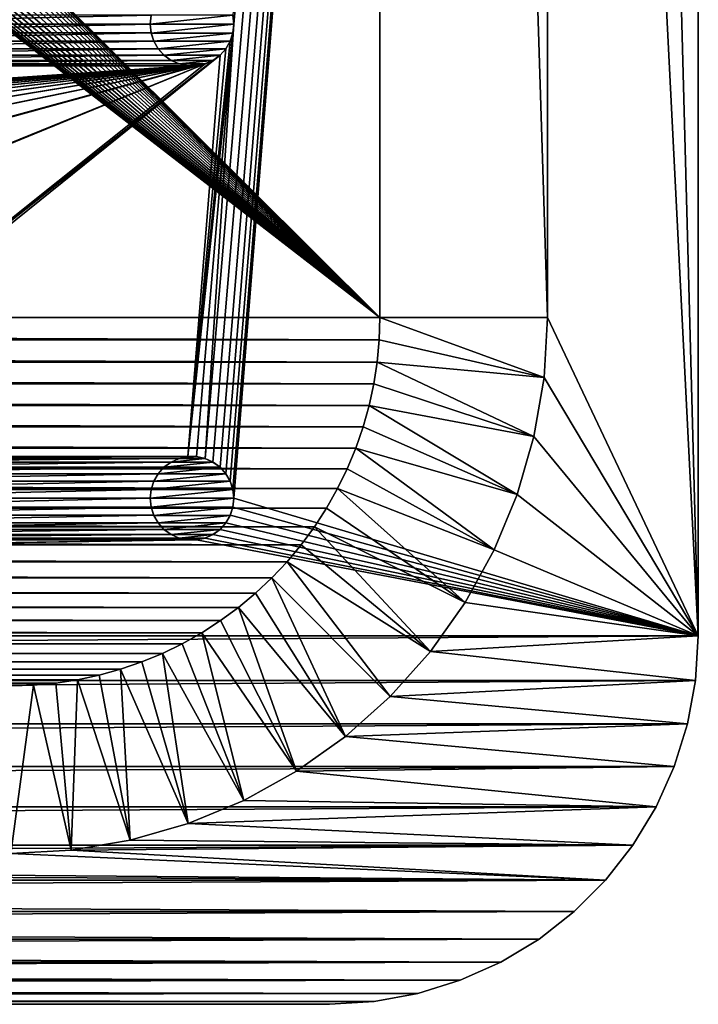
# Model space of a CAD drawing. Header units: metres. Extents: x -200 to 200, y -200 to 200.
# Tile 44 of 88: x 160 to 200, y -200 to -141. Entities that reach past the tile are written whole.
import ezdxf

# ---------------------------------------------------------------- set-up
doc = ezdxf.new("R2010")
doc.units = ezdxf.units.M
doc.layers.add('solid_P34200', color=7, linetype='CONTINUOUS')

msp = doc.modelspace()

# ---------------------------------------------------------------- linework, layer by layer
at = {"layer": 'solid_P34200'}
for points in [[(170.574692, -167.423645, 5), (171.047821, -167.634933, 5), (200, 178, 5)], [(172.300003, -141.5, 5), (170.574692, -167.423645, 5), (200, 178, 5)], [(171.047821, -167.634933, 5), (171.474228, -167.943787, 5), (200, 178, 5)], [(171.474228, -167.943787, 5), (171.820801, -168.330292, 5), (200, 178, 5)], [(171.820801, -168.330292, 5), (172.084335, -168.784439, 5), (200, 178, 5)], [(172.084335, -168.784439, 5), (172.242264, -169.271637, 5), (200, 178, 5)], [(172.242264, -169.271637, 5), (172.300003, -169.800003, 5), (200, 178, 5)], [(172.242264, -140.971634, 5), (172.300003, -141.5, 5), (200, 178, 5)], [(172.300003, -169.800003, 5), (200, -178, 5), (200, 178, 5)], [(191, 159, 3.5), (200, 178, 3.5), (200, -178, 3.5)], [(200, 178, 3.5), (200, 178, 5), (200, -178, 5)], [(200, 178, 3.5), (200, -178, 5), (200, -178, 3.5)], [(181, 159), (181, -159), (10.240819, 10.959723)], [(191, -159, 3.5), (181, -159), (181, 159)], [(191, 0, 3.5), (191, -159, 3.5), (181, 159)], [(191, 159, 3.5), (200, -178, 3.5), (191, 0, 3.5)], [(181, -159), (11.633039, 9.467192), (10.240819, 10.959723)], [(181, -159), (12.817678, 7.79116), (11.633039, 9.467192)], [(181, -159), (13.756138, 5.976712), (12.817678, 7.79116)], [(181, -159), (14.444175, 4.045302), (13.756138, 5.976712)], [(181, -159), (14.856524, 2.058549), (14.444175, 4.045302)], [(181, -159), (15, 0), (14.856524, 2.058549)], [(181, -159), (14.856524, -2.058549), (15, 0)], [(191, 0, 3.5), (200, -178, 3.5), (191, -159, 3.5)], [(181, -159), (14.444175, -4.045302), (14.856524, -2.058549)], [(181, -159), (13.756138, -5.976712), (14.444175, -4.045302)], [(181, -159), (12.817678, -7.79116), (13.756138, -5.976712)], [(181, -159), (11.633039, -9.467192), (12.817678, -7.79116)], [(181, -159), (10.240819, -10.959723), (11.633039, -9.467192)], [(181, -159), (8.64688, -12.25524), (10.240819, -10.959723)], [(181, -159), (-181, -159), (-8.64688, -12.25524)], [(181, -159), (-8.64688, -12.25524), (-6.904468, -13.315859)], [(181, -159), (6.904468, -13.315859), (8.64688, -12.25524)], [(181, -159), (-6.904468, -13.315859), (-5.01928, -14.134056)], [(181, -159), (5.01928, -14.134056), (6.904468, -13.315859)], [(181, -159), (-5.01928, -14.134056), (-3.055924, -14.684637)], [(181, -159), (-3.055924, -14.684637), (-1.019424, -14.964341)], [(181, -159), (1.019424, -14.964341), (3.055924, -14.684637)], [(181, -159), (3.055924, -14.684637), (5.01928, -14.134056)], [(181, -159), (-1.019424, -14.964341), (1.019424, -14.964341)], [(143.942261, -140.971634, 5), (144, -141.5, 5), (167.357742, -140.971634, 5)], [(144, -141.5, 5), (167.300003, -141.5, 5), (167.357742, -140.971634, 5)], [(167.360016, -140.967072, 7.5), (167.357742, -140.971634, 5), (167.300003, -141.5, 5)], [(167.360016, -140.967072, 7.5), (167.300003, -141.5, 5), (167.300003, -141.5, 7.5)], [(172.239975, -140.967072, 7.5), (167.300003, -141.5, 7.5), (172.300003, -141.5, 7.5)], [(167.360016, -140.967072, 7.5), (167.300003, -141.5, 7.5), (172.239975, -140.967072, 7.5)], [(172.239975, -140.967072, 7.5), (172.300003, -141.5, 7.5), (172.242264, -140.971634, 5)], [(172.300003, -141.5, 7.5), (172.300003, -141.5, 5), (172.242264, -140.971634, 5)], [(143.942261, -142.028366, 5), (167.357742, -142.028366, 5), (167.300003, -141.5, 5)], [(144, -141.5, 5), (143.942261, -142.028366, 5), (167.300003, -141.5, 5)], [(167.300003, -141.5, 7.5), (167.300003, -141.5, 5), (167.357742, -142.028366, 5)], [(167.360016, -142.032928, 7.5), (167.300003, -141.5, 7.5), (167.357742, -142.028366, 5)], [(172.300003, -141.5, 7.5), (167.300003, -141.5, 7.5), (167.360016, -142.032928, 7.5)], [(172.300003, -141.5, 7.5), (167.360016, -142.032928, 7.5), (172.239975, -142.032928, 7.5)], [(172.300003, -141.5, 5), (169.541077, -167.314285, 5), (170.058914, -167.314285, 5)], [(172.300003, -141.5, 5), (172.242264, -142.028366, 5), (169.541077, -167.314285, 5)], [(172.300003, -141.5, 5), (170.058914, -167.314285, 5), (170.574692, -167.423645, 5)], [(172.239975, -142.032928, 7.5), (172.242264, -142.028366, 5), (172.300003, -141.5, 5)], [(172.300003, -141.5, 7.5), (172.239975, -142.032928, 7.5), (172.300003, -141.5, 5)], [(143.784332, -142.515564, 5), (167.515656, -142.515564, 5), (167.357742, -142.028366, 5)], [(143.942261, -142.028366, 5), (143.784332, -142.515564, 5), (167.357742, -142.028366, 5)], [(167.360016, -142.032928, 7.5), (167.357742, -142.028366, 5), (167.515656, -142.515564, 5)], [(167.517197, -142.519073, 7.5), (167.360016, -142.032928, 7.5), (167.515656, -142.515564, 5)], [(172.239975, -142.032928, 7.5), (167.360016, -142.032928, 7.5), (167.517197, -142.519073, 7.5)], [(172.239975, -142.032928, 7.5), (167.517197, -142.519073, 7.5), (172.082809, -142.519073, 7.5)], [(172.242264, -142.028366, 5), (172.084335, -142.515564, 5), (169.541077, -167.314285, 5)], [(172.082809, -142.519073, 7.5), (172.084335, -142.515564, 5), (172.242264, -142.028366, 5)], [(172.239975, -142.032928, 7.5), (172.082809, -142.519073, 7.5), (172.242264, -142.028366, 5)], [(143.520798, -142.969711, 5), (167.779205, -142.969711, 5), (167.515656, -142.515564, 5)], [(143.784332, -142.515564, 5), (143.520798, -142.969711, 5), (167.515656, -142.515564, 5)], [(167.517197, -142.519073, 7.5), (167.515656, -142.515564, 5), (167.779205, -142.969711, 5)], [(167.778122, -142.966705, 7.5), (167.517197, -142.519073, 7.5), (167.779205, -142.969711, 5)], [(172.082809, -142.519073, 7.5), (167.517197, -142.519073, 7.5), (167.778122, -142.966705, 7.5)], [(172.082809, -142.519073, 7.5), (167.778122, -142.966705, 7.5), (171.821884, -142.966705, 7.5)], [(172.084335, -142.515564, 5), (171.820801, -142.969711, 5), (169.541077, -167.314285, 5)], [(171.821884, -142.966705, 7.5), (171.820801, -142.969711, 5), (172.084335, -142.515564, 5)], [(172.082809, -142.519073, 7.5), (171.821884, -142.966705, 7.5), (172.084335, -142.515564, 5)], [(141.241074, -167.314285, 5), (171.474228, -143.356216, 5), (171.047821, -143.66507, 5)], [(141.241074, -167.314285, 5), (141.758926, -167.314285, 5), (171.474228, -143.356216, 5)], [(141.758926, -167.314285, 5), (169.541077, -167.314285, 5), (171.474228, -143.356216, 5)], [(142.747818, -143.66507, 5), (168.552185, -143.66507, 5), (168.125778, -143.356216, 5)], [(143.174225, -143.356216, 5), (142.747818, -143.66507, 5), (168.125778, -143.356216, 5)], [(143.174225, -143.356216, 5), (168.125778, -143.356216, 5), (167.779205, -142.969711, 5)], [(143.520798, -142.969711, 5), (143.174225, -143.356216, 5), (167.779205, -142.969711, 5)], [(167.778122, -142.966705, 7.5), (167.779205, -142.969711, 5), (168.125778, -143.356216, 5)], [(168.129883, -143.359634, 7.5), (167.778122, -142.966705, 7.5), (168.125778, -143.356216, 5)], [(171.821884, -142.966705, 7.5), (167.778122, -142.966705, 7.5), (168.129883, -143.359634, 7.5)], [(168.129883, -143.359634, 7.5), (168.125778, -143.356216, 5), (168.552185, -143.66507, 5)], [(171.821884, -142.966705, 7.5), (168.129883, -143.359634, 7.5), (171.470108, -143.359634, 7.5)], [(168.548462, -143.662048, 7.5), (168.129883, -143.359634, 7.5), (168.552185, -143.66507, 5)], [(171.470108, -143.359634, 7.5), (168.129883, -143.359634, 7.5), (168.548462, -143.662048, 7.5)], [(171.470108, -143.359634, 7.5), (168.548462, -143.662048, 7.5), (171.051529, -143.662048, 7.5)], [(171.820801, -142.969711, 5), (171.474228, -143.356216, 5), (169.541077, -167.314285, 5)], [(171.051529, -143.662048, 7.5), (171.047821, -143.66507, 5), (171.474228, -143.356216, 5)], [(171.470108, -143.359634, 7.5), (171.051529, -143.662048, 7.5), (171.474228, -143.356216, 5)], [(171.821884, -142.966705, 7.5), (171.470108, -143.359634, 7.5), (171.820801, -142.969711, 5)], [(171.470108, -143.359634, 7.5), (171.474228, -143.356216, 5), (171.820801, -142.969711, 5)], [(84.641083, -167.314285, 5), (170.574692, -143.876358, 5), (170.058914, -143.985718, 5)], [(84.641083, -167.314285, 5), (85.15892, -167.314285, 5), (170.574692, -143.876358, 5)], [(85.15892, -167.314285, 5), (112.941078, -167.314285, 5), (170.574692, -143.876358, 5)], [(112.941078, -167.314285, 5), (113.458923, -167.314285, 5), (170.574692, -143.876358, 5)], [(113.458923, -167.314285, 5), (141.241074, -167.314285, 5), (170.574692, -143.876358, 5)], [(141.241074, -167.314285, 5), (171.047821, -143.66507, 5), (170.574692, -143.876358, 5)], [(141.758926, -143.985718, 5), (169.541077, -143.985718, 5), (169.025314, -143.876358, 5)], [(142.274689, -143.876358, 5), (141.758926, -143.985718, 5), (169.025314, -143.876358, 5)], [(142.274689, -143.876358, 5), (169.025314, -143.876358, 5), (168.552185, -143.66507, 5)], [(142.747818, -143.66507, 5), (142.274689, -143.876358, 5), (168.552185, -143.66507, 5)], [(168.548462, -143.662048, 7.5), (168.552185, -143.66507, 5), (169.025314, -143.876358, 5)], [(169.031219, -143.877869, 7.5), (168.548462, -143.662048, 7.5), (169.025314, -143.876358, 5)], [(171.051529, -143.662048, 7.5), (168.548462, -143.662048, 7.5), (169.031219, -143.877869, 7.5)], [(169.031219, -143.877869, 7.5), (169.025314, -143.876358, 5), (169.541077, -143.985718, 5)], [(171.051529, -143.662048, 7.5), (169.031219, -143.877869, 7.5), (170.568771, -143.877869, 7.5)], [(169.53537, -143.984528, 7.5), (169.031219, -143.877869, 7.5), (169.541077, -143.985718, 5)], [(170.568771, -143.877869, 7.5), (169.031219, -143.877869, 7.5), (169.53537, -143.984528, 7.5)], [(170.568771, -143.877869, 7.5), (169.53537, -143.984528, 7.5), (170.064636, -143.984528, 7.5)], [(170.064636, -143.984528, 7.5), (170.058914, -143.985718, 5), (170.574692, -143.876358, 5)], [(170.568771, -143.877869, 7.5), (170.064636, -143.984528, 7.5), (170.574692, -143.876358, 5)], [(171.051529, -143.662048, 7.5), (170.568771, -143.877869, 7.5), (171.047821, -143.66507, 5)], [(170.568771, -143.877869, 7.5), (170.574692, -143.876358, 5), (171.047821, -143.66507, 5)], [(170.058914, -143.985718, 5), (-170.058914, -167.314285, 5), (-169.541077, -167.314285, 5)], [(170.058914, -143.985718, 5), (169.541077, -143.985718, 5), (-170.058914, -167.314285, 5)], [(141.758926, -143.985718, 5), (-170.058914, -167.314285, 5), (169.541077, -143.985718, 5)], [(170.058914, -143.985718, 5), (-169.541077, -167.314285, 5), (-141.758926, -167.314285, 5)], [(170.058914, -143.985718, 5), (-141.758926, -167.314285, 5), (-141.241074, -167.314285, 5)], [(170.058914, -143.985718, 5), (-141.241074, -167.314285, 5), (-113.458923, -167.314285, 5)], [(170.058914, -143.985718, 5), (-113.458923, -167.314285, 5), (-112.941078, -167.314285, 5)], [(170.058914, -143.985718, 5), (-112.941078, -167.314285, 5), (-85.15892, -167.314285, 5)], [(170.058914, -143.985718, 5), (-85.15892, -167.314285, 5), (-84.641083, -167.314285, 5)], [(170.058914, -143.985718, 5), (-84.641083, -167.314285, 5), (-56.858921, -167.314285, 5)], [(170.058914, -143.985718, 5), (-56.858921, -167.314285, 5), (-56.34108, -167.314285, 5)], [(170.058914, -143.985718, 5), (-56.34108, -167.314285, 5), (-28.55892, -167.314285, 5)], [(170.058914, -143.985718, 5), (-28.55892, -167.314285, 5), (-28.04108, -167.314285, 5)], [(170.058914, -143.985718, 5), (-28.04108, -167.314285, 5), (-0.25892, -167.314285, 5)], [(170.058914, -143.985718, 5), (-0.25892, -167.314285, 5), (0.25892, -167.314285, 5)], [(28.04108, -167.314285, 5), (170.058914, -143.985718, 5), (0.25892, -167.314285, 5)], [(28.04108, -167.314285, 5), (28.55892, -167.314285, 5), (170.058914, -143.985718, 5)], [(28.55892, -167.314285, 5), (56.34108, -167.314285, 5), (170.058914, -143.985718, 5)], [(56.34108, -167.314285, 5), (56.858921, -167.314285, 5), (170.058914, -143.985718, 5)], [(56.858921, -167.314285, 5), (84.641083, -167.314285, 5), (170.058914, -143.985718, 5)], [(169.53537, -143.984528, 7.5), (169.541077, -143.985718, 5), (170.058914, -143.985718, 5)], [(170.064636, -143.984528, 7.5), (169.53537, -143.984528, 7.5), (170.058914, -143.985718, 5)], [(180.957291, -160.342163), (-180.957291, -160.342163), (-181, -159)], [(181, -159), (180.957291, -160.342163), (-181, -159)], [(190.796326, -162.596741, 3.5), (180.957291, -160.342163), (181, -159)], [(191, -159, 3.5), (190.796326, -162.596741, 3.5), (181, -159)], [(191, -159, 3.5), (200, -178, 3.5), (190.796326, -162.596741, 3.5)], [(180.836639, -161.666519), (-180.836639, -161.666519), (-180.957291, -160.342163)], [(180.957291, -160.342163), (180.836639, -161.666519), (-180.957291, -160.342163)], [(190.796326, -162.596741, 3.5), (180.836639, -161.666519), (180.957291, -160.342163)], [(180.638016, -162.973083), (-180.638016, -162.973083), (-180.836639, -161.666519)], [(180.836639, -161.666519), (180.638016, -162.973083), (-180.836639, -161.666519)], [(190.198227, -166.117172, 3.5), (180.638016, -162.973083), (180.836639, -161.666519)], [(190.796326, -162.596741, 3.5), (190.198227, -166.117172, 3.5), (180.836639, -161.666519)], [(190.796326, -162.596741, 3.5), (200, -178, 3.5), (190.198227, -166.117172, 3.5)], [(180.361206, -164.262497), (-180.361206, -164.262497), (-180.638016, -162.973083)], [(180.638016, -162.973083), (180.361206, -164.262497), (-180.638016, -162.973083)], [(190.198227, -166.117172, 3.5), (180.361206, -164.262497), (180.638016, -162.973083)], [(180.003708, -165.541977), (-180.003708, -165.541977), (-180.361206, -164.262497)], [(180.361206, -164.262497), (180.003708, -165.541977), (-180.361206, -164.262497)], [(189.202393, -169.572021, 3.5), (180.003708, -165.541977), (180.361206, -164.262497)], [(190.198227, -166.117172, 3.5), (189.202393, -169.572021, 3.5), (180.361206, -164.262497)], [(179.568466, -166.803024), (-179.568466, -166.803024), (-180.003708, -165.541977)], [(180.003708, -165.541977), (179.568466, -166.803024), (-180.003708, -165.541977)], [(189.202393, -169.572021, 3.5), (179.568466, -166.803024), (180.003708, -165.541977)], [(190.198227, -166.117172, 3.5), (200, -178, 3.5), (189.202393, -169.572021, 3.5)], [(179.060257, -168.031967), (-179.060257, -168.031967), (-179.568466, -166.803024)], [(179.568466, -166.803024), (179.060257, -168.031967), (-179.568466, -166.803024)], [(187.831879, -172.880768, 3.5), (179.060257, -168.031967), (179.568466, -166.803024)], [(189.202393, -169.572021, 3.5), (187.831879, -172.880768, 3.5), (179.568466, -166.803024)], [(141.758926, -167.314285, 5), (142.274689, -167.423645, 5), (169.541077, -167.314285, 5)], [(142.274689, -167.423645, 5), (169.025314, -167.423645, 5), (169.541077, -167.314285, 5)], [(142.274689, -167.423645, 5), (142.747818, -167.634933, 5), (169.025314, -167.423645, 5)], [(142.747818, -167.634933, 5), (168.552185, -167.634933, 5), (169.025314, -167.423645, 5)], [(168.548462, -167.637955, 7.5), (169.031219, -167.422134, 7.5), (168.552185, -167.634933, 5)], [(168.548462, -167.637955, 7.5), (171.051529, -167.637955, 7.5), (170.568771, -167.422134, 7.5)], [(168.548462, -167.637955, 7.5), (170.568771, -167.422134, 7.5), (169.031219, -167.422134, 7.5)], [(169.031219, -167.422134, 7.5), (169.025314, -167.423645, 5), (168.552185, -167.634933, 5)], [(169.53537, -167.315475, 7.5), (169.541077, -167.314285, 5), (169.025314, -167.423645, 5)], [(169.031219, -167.422134, 7.5), (169.53537, -167.315475, 7.5), (169.025314, -167.423645, 5)], [(169.031219, -167.422134, 7.5), (170.568771, -167.422134, 7.5), (170.064636, -167.315475, 7.5)], [(169.031219, -167.422134, 7.5), (170.064636, -167.315475, 7.5), (169.53537, -167.315475, 7.5)], [(169.53537, -167.315475, 7.5), (170.064636, -167.315475, 7.5), (169.541077, -167.314285, 5)], [(170.064636, -167.315475, 7.5), (170.058914, -167.314285, 5), (169.541077, -167.314285, 5)], [(170.568771, -167.422134, 7.5), (170.574692, -167.423645, 5), (170.058914, -167.314285, 5)], [(170.064636, -167.315475, 7.5), (170.568771, -167.422134, 7.5), (170.058914, -167.314285, 5)], [(170.568771, -167.422134, 7.5), (171.051529, -167.637955, 7.5), (170.574692, -167.423645, 5)], [(171.051529, -167.637955, 7.5), (171.047821, -167.634933, 5), (170.574692, -167.423645, 5)], [(178.481461, -169.220428), (-178.481461, -169.220428), (-179.060257, -168.031967)], [(179.060257, -168.031967), (178.481461, -169.220428), (-179.060257, -168.031967)], [(142.747818, -167.634933, 5), (143.174225, -167.943787, 5), (168.552185, -167.634933, 5)], [(143.174225, -167.943787, 5), (168.125778, -167.943787, 5), (168.552185, -167.634933, 5)], [(143.174225, -167.943787, 5), (143.520798, -168.330292, 5), (168.125778, -167.943787, 5)], [(143.520798, -168.330292, 5), (167.779205, -168.330292, 5), (168.125778, -167.943787, 5)], [(167.778122, -168.333298, 7.5), (168.129883, -167.940369, 7.5), (167.779205, -168.330292, 5)], [(167.778122, -168.333298, 7.5), (171.821884, -168.333298, 7.5), (171.470108, -167.940369, 7.5)], [(167.778122, -168.333298, 7.5), (171.470108, -167.940369, 7.5), (168.129883, -167.940369, 7.5)], [(168.129883, -167.940369, 7.5), (168.125778, -167.943787, 5), (167.779205, -168.330292, 5)], [(168.548462, -167.637955, 7.5), (168.552185, -167.634933, 5), (168.125778, -167.943787, 5)], [(168.129883, -167.940369, 7.5), (168.548462, -167.637955, 7.5), (168.125778, -167.943787, 5)], [(168.129883, -167.940369, 7.5), (171.470108, -167.940369, 7.5), (171.051529, -167.637955, 7.5)], [(168.129883, -167.940369, 7.5), (171.051529, -167.637955, 7.5), (168.548462, -167.637955, 7.5)], [(171.470108, -167.940369, 7.5), (171.474228, -167.943787, 5), (171.047821, -167.634933, 5)], [(171.051529, -167.637955, 7.5), (171.470108, -167.940369, 7.5), (171.047821, -167.634933, 5)], [(171.470108, -167.940369, 7.5), (171.821884, -168.333298, 7.5), (171.474228, -167.943787, 5)], [(171.821884, -168.333298, 7.5), (171.820801, -168.330292, 5), (171.474228, -167.943787, 5)], [(187.831879, -172.880768, 3.5), (178.481461, -169.220428), (179.060257, -168.031967)], [(143.520798, -168.330292, 5), (143.784332, -168.784439, 5), (167.779205, -168.330292, 5)], [(143.784332, -168.784439, 5), (167.515656, -168.784439, 5), (167.779205, -168.330292, 5)], [(167.778122, -168.333298, 7.5), (167.779205, -168.330292, 5), (167.515656, -168.784439, 5)], [(167.517197, -168.780914, 7.5), (167.778122, -168.333298, 7.5), (167.515656, -168.784439, 5)], [(167.517197, -168.780914, 7.5), (172.082809, -168.780914, 7.5), (171.821884, -168.333298, 7.5)], [(167.517197, -168.780914, 7.5), (171.821884, -168.333298, 7.5), (167.778122, -168.333298, 7.5)], [(172.082809, -168.780914, 7.5), (172.084335, -168.784439, 5), (171.820801, -168.330292, 5)], [(171.821884, -168.333298, 7.5), (172.082809, -168.780914, 7.5), (171.820801, -168.330292, 5)], [(177.826935, -170.379456), (-177.826935, -170.379456), (-178.481461, -169.220428)], [(178.481461, -169.220428), (177.826935, -170.379456), (-178.481461, -169.220428)], [(143.784332, -168.784439, 5), (143.942261, -169.271637, 5), (167.515656, -168.784439, 5)], [(143.942261, -169.271637, 5), (167.357742, -169.271637, 5), (167.515656, -168.784439, 5)], [(167.517197, -168.780914, 7.5), (167.515656, -168.784439, 5), (167.357742, -169.271637, 5)], [(167.360016, -169.267059, 7.5), (167.517197, -168.780914, 7.5), (167.357742, -169.271637, 5)], [(167.360016, -169.267059, 7.5), (172.239975, -169.267059, 7.5), (172.082809, -168.780914, 7.5)], [(167.360016, -169.267059, 7.5), (172.082809, -168.780914, 7.5), (167.517197, -168.780914, 7.5)], [(172.082809, -168.780914, 7.5), (172.239975, -169.267059, 7.5), (172.084335, -168.784439, 5)], [(172.239975, -169.267059, 7.5), (172.242264, -169.271637, 5), (172.084335, -168.784439, 5)], [(186.093063, -176.027878, 3.5), (177.826935, -170.379456), (178.481461, -169.220428)], [(187.831879, -172.880768, 3.5), (186.093063, -176.027878, 3.5), (178.481461, -169.220428)], [(143.942261, -169.271637, 5), (144, -169.800003, 5), (167.357742, -169.271637, 5)], [(143.942261, -170.328369, 5), (167.357742, -170.328369, 5), (167.300003, -169.800003, 5)], [(144, -169.800003, 5), (143.942261, -170.328369, 5), (167.300003, -169.800003, 5)], [(144, -169.800003, 5), (167.300003, -169.800003, 5), (167.357742, -169.271637, 5)], [(167.360016, -169.267059, 7.5), (167.357742, -169.271637, 5), (167.300003, -169.800003, 5)], [(167.360016, -169.267059, 7.5), (167.300003, -169.800003, 5), (167.300003, -169.800003, 7.5)], [(172.239975, -169.267059, 7.5), (167.300003, -169.800003, 7.5), (172.300003, -169.800003, 7.5)], [(167.360016, -169.267059, 7.5), (167.300003, -169.800003, 7.5), (172.239975, -169.267059, 7.5)], [(167.300003, -169.800003, 7.5), (167.300003, -169.800003, 5), (167.357742, -170.328369, 5)], [(167.360016, -170.332932, 7.5), (167.300003, -169.800003, 7.5), (167.357742, -170.328369, 5)], [(172.300003, -169.800003, 7.5), (167.300003, -169.800003, 7.5), (167.360016, -170.332932, 7.5)], [(172.300003, -169.800003, 7.5), (167.360016, -170.332932, 7.5), (172.239975, -170.332932, 7.5)], [(172.239975, -169.267059, 7.5), (172.300003, -169.800003, 7.5), (172.242264, -169.271637, 5)], [(172.239975, -170.332932, 7.5), (172.242264, -170.328369, 5), (172.300003, -169.800003, 5)], [(172.300003, -169.800003, 7.5), (172.239975, -170.332932, 7.5), (172.300003, -169.800003, 5)], [(172.300003, -169.800003, 7.5), (172.300003, -169.800003, 5), (172.242264, -169.271637, 5)], [(172.300003, -169.800003, 5), (172.242264, -170.328369, 5), (200, -178, 5)], [(189.202393, -169.572021, 3.5), (200, -178, 3.5), (187.831879, -172.880768, 3.5)], [(177.102936, -171.499695), (-177.102936, -171.499695), (-177.826935, -170.379456)], [(177.826935, -170.379456), (177.102936, -171.499695), (-177.826935, -170.379456)], [(143.784332, -170.815567, 5), (167.515656, -170.815567, 5), (167.357742, -170.328369, 5)], [(143.942261, -170.328369, 5), (143.784332, -170.815567, 5), (167.357742, -170.328369, 5)], [(167.360016, -170.332932, 7.5), (167.357742, -170.328369, 5), (167.515656, -170.815567, 5)], [(167.517197, -170.819077, 7.5), (167.360016, -170.332932, 7.5), (167.515656, -170.815567, 5)], [(172.239975, -170.332932, 7.5), (167.360016, -170.332932, 7.5), (167.517197, -170.819077, 7.5)], [(172.239975, -170.332932, 7.5), (167.517197, -170.819077, 7.5), (172.082809, -170.819077, 7.5)], [(172.082809, -170.819077, 7.5), (172.084335, -170.815567, 5), (172.242264, -170.328369, 5)], [(172.239975, -170.332932, 7.5), (172.082809, -170.819077, 7.5), (172.242264, -170.328369, 5)], [(172.242264, -170.328369, 5), (172.084335, -170.815567, 5), (200, -178, 5)], [(186.093063, -176.027878, 3.5), (177.102936, -171.499695), (177.826935, -170.379456)], [(143.520798, -171.269714, 5), (167.779205, -171.269714, 5), (167.515656, -170.815567, 5)], [(143.784332, -170.815567, 5), (143.520798, -171.269714, 5), (167.515656, -170.815567, 5)], [(167.517197, -170.819077, 7.5), (167.515656, -170.815567, 5), (167.779205, -171.269714, 5)], [(167.778122, -171.266708, 7.5), (167.517197, -170.819077, 7.5), (167.779205, -171.269714, 5)], [(172.082809, -170.819077, 7.5), (167.517197, -170.819077, 7.5), (167.778122, -171.266708, 7.5)], [(172.082809, -170.819077, 7.5), (167.778122, -171.266708, 7.5), (171.821884, -171.266708, 7.5)], [(172.084335, -170.815567, 5), (171.820801, -171.269714, 5), (200, -178, 5)], [(171.821884, -171.266708, 7.5), (171.820801, -171.269714, 5), (172.084335, -170.815567, 5)], [(172.082809, -170.819077, 7.5), (171.821884, -171.266708, 7.5), (172.084335, -170.815567, 5)], [(176.317139, -172.568909), (-176.317139, -172.568909), (-177.102936, -171.499695)], [(177.102936, -171.499695), (176.317139, -172.568909), (-177.102936, -171.499695)], [(143.174225, -171.656204, 5), (168.125778, -171.656204, 5), (167.779205, -171.269714, 5)], [(143.520798, -171.269714, 5), (143.174225, -171.656204, 5), (167.779205, -171.269714, 5)], [(167.778122, -171.266708, 7.5), (167.779205, -171.269714, 5), (168.125778, -171.656204, 5)], [(168.129883, -171.659637, 7.5), (167.778122, -171.266708, 7.5), (168.125778, -171.656204, 5)], [(171.821884, -171.266708, 7.5), (167.778122, -171.266708, 7.5), (168.129883, -171.659637, 7.5)], [(171.821884, -171.266708, 7.5), (168.129883, -171.659637, 7.5), (171.470108, -171.659637, 7.5)], [(171.821884, -171.266708, 7.5), (171.470108, -171.659637, 7.5), (171.820801, -171.269714, 5)], [(171.470108, -171.659637, 7.5), (171.474228, -171.656204, 5), (171.820801, -171.269714, 5)], [(171.820801, -171.269714, 5), (171.474228, -171.656204, 5), (200, -178, 5)], [(184.018661, -178.949905, 3.5), (176.317139, -172.568909), (177.102936, -171.499695)], [(186.093063, -176.027878, 3.5), (184.018661, -178.949905, 3.5), (177.102936, -171.499695)], [(141.758926, -172.285706, 5), (169.541077, -172.285706, 5), (169.025314, -172.176346, 5)], [(142.274689, -172.176346, 5), (141.758926, -172.285706, 5), (169.025314, -172.176346, 5)], [(142.274689, -172.176346, 5), (169.025314, -172.176346, 5), (168.552185, -171.965073, 5)], [(142.747818, -171.965073, 5), (142.274689, -172.176346, 5), (168.552185, -171.965073, 5)], [(142.747818, -171.965073, 5), (168.552185, -171.965073, 5), (168.125778, -171.656204, 5)], [(143.174225, -171.656204, 5), (142.747818, -171.965073, 5), (168.125778, -171.656204, 5)], [(168.129883, -171.659637, 7.5), (168.125778, -171.656204, 5), (168.552185, -171.965073, 5)], [(168.548462, -171.962051, 7.5), (168.129883, -171.659637, 7.5), (168.552185, -171.965073, 5)], [(171.470108, -171.659637, 7.5), (168.129883, -171.659637, 7.5), (168.548462, -171.962051, 7.5)], [(171.470108, -171.659637, 7.5), (168.548462, -171.962051, 7.5), (171.051529, -171.962051, 7.5)], [(168.548462, -171.962051, 7.5), (168.552185, -171.965073, 5), (169.025314, -172.176346, 5)], [(169.031219, -172.177856, 7.5), (168.548462, -171.962051, 7.5), (169.025314, -172.176346, 5)], [(171.051529, -171.962051, 7.5), (168.548462, -171.962051, 7.5), (169.031219, -172.177856, 7.5)], [(169.031219, -172.177856, 7.5), (169.025314, -172.176346, 5), (169.541077, -172.285706, 5)], [(171.051529, -171.962051, 7.5), (169.031219, -172.177856, 7.5), (170.568771, -172.177856, 7.5)], [(169.53537, -172.284515, 7.5), (169.031219, -172.177856, 7.5), (169.541077, -172.285706, 5)], [(170.568771, -172.177856, 7.5), (169.031219, -172.177856, 7.5), (169.53537, -172.284515, 7.5)], [(170.568771, -172.177856, 7.5), (169.53537, -172.284515, 7.5), (170.064636, -172.284515, 7.5)], [(170.574692, -172.176346, 5), (170.058914, -172.285706, 5), (200, -178, 5)], [(170.064636, -172.284515, 7.5), (170.058914, -172.285706, 5), (170.574692, -172.176346, 5)], [(170.568771, -172.177856, 7.5), (170.064636, -172.284515, 7.5), (170.574692, -172.176346, 5)], [(171.051529, -171.962051, 7.5), (170.568771, -172.177856, 7.5), (171.047821, -171.965073, 5)], [(170.568771, -172.177856, 7.5), (170.574692, -172.176346, 5), (171.047821, -171.965073, 5)], [(171.047821, -171.965073, 5), (170.574692, -172.176346, 5), (200, -178, 5)], [(171.474228, -171.656204, 5), (171.047821, -171.965073, 5), (200, -178, 5)], [(171.051529, -171.962051, 7.5), (171.047821, -171.965073, 5), (171.474228, -171.656204, 5)], [(171.470108, -171.659637, 7.5), (171.051529, -171.962051, 7.5), (171.474228, -171.656204, 5)], [(170.058914, -172.285706, 5), (-200, -178, 5), (200, -178, 5)], [(170.058914, -172.285706, 5), (169.541077, -172.285706, 5), (-200, -178, 5)], [(141.758926, -172.285706, 5), (-200, -178, 5), (169.541077, -172.285706, 5)], [(175.469376, -173.585297), (-175.469376, -173.585297), (-176.317139, -172.568909)], [(176.317139, -172.568909), (175.469376, -173.585297), (-176.317139, -172.568909)], [(169.53537, -172.284515, 7.5), (169.541077, -172.285706, 5), (170.058914, -172.285706, 5)], [(170.064636, -172.284515, 7.5), (169.53537, -172.284515, 7.5), (170.058914, -172.285706, 5)], [(184.018661, -178.949905, 3.5), (175.469376, -173.585297), (176.317139, -172.568909)], [(187.831879, -172.880768, 3.5), (200, -178, 3.5), (186.093063, -176.027878, 3.5)], [(174.555435, -174.555435), (-174.555435, -174.555435), (-175.469376, -173.585297)], [(175.469376, -173.585297), (174.555435, -174.555435), (-175.469376, -173.585297)], [(181.627411, -181.627411, 3.5), (174.555435, -174.555435), (175.469376, -173.585297)], [(184.018661, -178.949905, 3.5), (181.627411, -181.627411, 3.5), (175.469376, -173.585297)], [(173.585297, -175.469376), (-173.585297, -175.469376), (-174.555435, -174.555435)], [(174.555435, -174.555435), (173.585297, -175.469376), (-174.555435, -174.555435)], [(178.949905, -184.018661, 3.5), (173.585297, -175.469376), (174.555435, -174.555435)], [(181.627411, -181.627411, 3.5), (178.949905, -184.018661, 3.5), (174.555435, -174.555435)], [(172.568909, -176.317139), (-172.568909, -176.317139), (-173.585297, -175.469376)], [(173.585297, -175.469376), (172.568909, -176.317139), (-173.585297, -175.469376)], [(178.949905, -184.018661, 3.5), (172.568909, -176.317139), (173.585297, -175.469376)], [(186.093063, -176.027878, 3.5), (200, -178, 3.5), (184.018661, -178.949905, 3.5)], [(171.499695, -177.102936), (-171.499695, -177.102936), (-172.568909, -176.317139)], [(172.568909, -176.317139), (171.499695, -177.102936), (-172.568909, -176.317139)], [(176.027878, -186.093063, 3.5), (171.499695, -177.102936), (172.568909, -176.317139)], [(178.949905, -184.018661, 3.5), (176.027878, -186.093063, 3.5), (172.568909, -176.317139)], [(170.379456, -177.826935), (-170.379456, -177.826935), (-171.499695, -177.102936)], [(171.499695, -177.102936), (170.379456, -177.826935), (-171.499695, -177.102936)], [(176.027878, -186.093063, 3.5), (170.379456, -177.826935), (171.499695, -177.102936)], [(200, -178, 5), (-200, -178, 5), (-199.836639, -180.666519, 5)], [(199.836639, -180.666519, 5), (200, -178, 5), (-199.836639, -180.666519, 5)], [(169.220428, -178.481461), (-169.220428, -178.481461), (-170.379456, -177.826935)], [(170.379456, -177.826935), (169.220428, -178.481461), (-170.379456, -177.826935)], [(172.880768, -187.831879, 3.5), (169.220428, -178.481461), (170.379456, -177.826935)], [(176.027878, -186.093063, 3.5), (172.880768, -187.831879, 3.5), (170.379456, -177.826935)], [(184.018661, -178.949905, 3.5), (200, -178, 3.5), (199.836639, -180.666519, 3.5)], [(200, -178, 3.5), (200, -178, 5), (199.836639, -180.666519, 5)], [(199.836639, -180.666519, 3.5), (200, -178, 3.5), (199.836639, -180.666519, 5)], [(168.031967, -179.060257), (-168.031967, -179.060257), (-169.220428, -178.481461)], [(169.220428, -178.481461), (168.031967, -179.060257), (-169.220428, -178.481461)], [(172.880768, -187.831879, 3.5), (168.031967, -179.060257), (169.220428, -178.481461)], [(166.803024, -179.568466), (-166.803024, -179.568466), (-168.031967, -179.060257)], [(168.031967, -179.060257), (166.803024, -179.568466), (-168.031967, -179.060257)], [(169.572021, -189.202393, 3.5), (166.803024, -179.568466), (168.031967, -179.060257)], [(172.880768, -187.831879, 3.5), (169.572021, -189.202393, 3.5), (168.031967, -179.060257)], [(184.018661, -178.949905, 3.5), (199.836639, -180.666519, 3.5), (181.627411, -181.627411, 3.5)], [(165.541977, -180.003708), (-165.541977, -180.003708), (-166.803024, -179.568466)], [(166.803024, -179.568466), (165.541977, -180.003708), (-166.803024, -179.568466)], [(169.572021, -189.202393, 3.5), (165.541977, -180.003708), (166.803024, -179.568466)], [(164.262497, -180.361206), (-164.262497, -180.361206), (-165.541977, -180.003708)], [(165.541977, -180.003708), (164.262497, -180.361206), (-165.541977, -180.003708)], [(162.973083, -180.638016), (-162.973083, -180.638016), (-164.262497, -180.361206)], [(164.262497, -180.361206), (162.973083, -180.638016), (-164.262497, -180.361206)], [(166.117172, -190.198227, 3.5), (162.973083, -180.638016), (164.262497, -180.361206)], [(166.117172, -190.198227, 3.5), (164.262497, -180.361206), (165.541977, -180.003708)], [(169.572021, -189.202393, 3.5), (166.117172, -190.198227, 3.5), (165.541977, -180.003708)], [(199.836639, -180.666519, 5), (-199.836639, -180.666519, 5), (-199.361206, -183.262497, 5)], [(199.361206, -183.262497, 5), (199.836639, -180.666519, 5), (-199.361206, -183.262497, 5)], [(161.666519, -180.836639), (-161.666519, -180.836639), (-162.973083, -180.638016)], [(162.973083, -180.638016), (161.666519, -180.836639), (-162.973083, -180.638016)], [(160.342163, -180.957291), (-160.342163, -180.957291), (-161.666519, -180.836639)], [(161.666519, -180.836639), (160.342163, -180.957291), (-161.666519, -180.836639)], [(160.342163, -180.957291), (159, -181), (-160.342163, -180.957291)], [(159, -191, 3.5), (159, -181), (160.342163, -180.957291)], [(162.596741, -190.796326, 3.5), (159, -191, 3.5), (160.342163, -180.957291)], [(162.596741, -190.796326, 3.5), (160.342163, -180.957291), (161.666519, -180.836639)], [(162.596741, -190.796326, 3.5), (161.666519, -180.836639), (162.973083, -180.638016)], [(166.117172, -190.198227, 3.5), (162.596741, -190.796326, 3.5), (162.973083, -180.638016)], [(181.627411, -181.627411, 3.5), (199.836639, -180.666519, 3.5), (199.361206, -183.262497, 3.5)], [(199.836639, -180.666519, 3.5), (199.836639, -180.666519, 5), (199.361206, -183.262497, 5)], [(199.361206, -183.262497, 3.5), (199.836639, -180.666519, 3.5), (199.361206, -183.262497, 5)], [(181.627411, -181.627411, 3.5), (199.361206, -183.262497, 3.5), (178.949905, -184.018661, 3.5)], [(199.361206, -183.262497, 5), (-199.361206, -183.262497, 5), (-198.568466, -185.803024, 5)], [(198.568466, -185.803024, 5), (199.361206, -183.262497, 5), (-198.568466, -185.803024, 5)], [(178.949905, -184.018661, 3.5), (199.361206, -183.262497, 3.5), (198.568466, -185.803024, 3.5)], [(199.361206, -183.262497, 3.5), (199.361206, -183.262497, 5), (198.568466, -185.803024, 5)], [(198.568466, -185.803024, 3.5), (199.361206, -183.262497, 3.5), (198.568466, -185.803024, 5)], [(178.949905, -184.018661, 3.5), (198.568466, -185.803024, 3.5), (176.027878, -186.093063, 3.5)], [(198.568466, -185.803024, 5), (-198.568466, -185.803024, 5), (-197.481461, -188.220428, 5)], [(197.481461, -188.220428, 5), (198.568466, -185.803024, 5), (-197.481461, -188.220428, 5)], [(176.027878, -186.093063, 3.5), (197.481461, -188.220428, 3.5), (172.880768, -187.831879, 3.5)], [(176.027878, -186.093063, 3.5), (198.568466, -185.803024, 3.5), (197.481461, -188.220428, 3.5)], [(198.568466, -185.803024, 3.5), (198.568466, -185.803024, 5), (197.481461, -188.220428, 5)], [(197.481461, -188.220428, 3.5), (198.568466, -185.803024, 3.5), (197.481461, -188.220428, 5)], [(172.880768, -187.831879, 3.5), (197.481461, -188.220428, 3.5), (169.572021, -189.202393, 3.5)], [(197.481461, -188.220428, 5), (-197.481461, -188.220428, 5), (-196.102936, -190.499695, 5)], [(196.102936, -190.499695, 5), (197.481461, -188.220428, 5), (-196.102936, -190.499695, 5)], [(169.572021, -189.202393, 3.5), (197.481461, -188.220428, 3.5), (196.102936, -190.499695, 3.5)], [(197.481461, -188.220428, 3.5), (197.481461, -188.220428, 5), (196.102936, -190.499695, 5)], [(196.102936, -190.499695, 3.5), (197.481461, -188.220428, 3.5), (196.102936, -190.499695, 5)], [(169.572021, -189.202393, 3.5), (196.102936, -190.499695, 3.5), (166.117172, -190.198227, 3.5)], [(166.117172, -190.198227, 3.5), (196.102936, -190.499695, 3.5), (162.596741, -190.796326, 3.5)], [(196.102936, -190.499695, 5), (-196.102936, -190.499695, 5), (-194.469376, -192.585297, 5)], [(194.469376, -192.585297, 5), (196.102936, -190.499695, 5), (-194.469376, -192.585297, 5)], [(162.596741, -190.796326, 3.5), (194.469376, -192.585297, 3.5), (159, -191, 3.5)], [(162.596741, -190.796326, 3.5), (196.102936, -190.499695, 3.5), (194.469376, -192.585297, 3.5)], [(196.102936, -190.499695, 3.5), (196.102936, -190.499695, 5), (194.469376, -192.585297, 5)], [(194.469376, -192.585297, 3.5), (196.102936, -190.499695, 3.5), (194.469376, -192.585297, 5)], [(-159, -191, 3.5), (194.469376, -192.585297, 3.5), (-194.469376, -192.585297, 3.5)], [(0, -191, 3.5), (194.469376, -192.585297, 3.5), (-159, -191, 3.5)], [(159, -191, 3.5), (194.469376, -192.585297, 3.5), (0, -191, 3.5)], [(194.469376, -192.585297, 5), (-194.469376, -192.585297, 5), (-192.585297, -194.469376, 5)], [(-194.469376, -192.585297, 3.5), (194.469376, -192.585297, 3.5), (192.585297, -194.469376, 3.5)], [(-194.469376, -192.585297, 3.5), (192.585297, -194.469376, 3.5), (-192.585297, -194.469376, 3.5)], [(192.585297, -194.469376, 5), (194.469376, -192.585297, 5), (-192.585297, -194.469376, 5)], [(194.469376, -192.585297, 3.5), (194.469376, -192.585297, 5), (192.585297, -194.469376, 5)], [(192.585297, -194.469376, 3.5), (194.469376, -192.585297, 3.5), (192.585297, -194.469376, 5)], [(192.585297, -194.469376, 5), (-192.585297, -194.469376, 5), (-190.499695, -196.102936, 5)], [(-192.585297, -194.469376, 3.5), (192.585297, -194.469376, 3.5), (190.499695, -196.102936, 3.5)], [(-192.585297, -194.469376, 3.5), (190.499695, -196.102936, 3.5), (-190.499695, -196.102936, 3.5)], [(190.499695, -196.102936, 5), (192.585297, -194.469376, 5), (-190.499695, -196.102936, 5)], [(192.585297, -194.469376, 3.5), (192.585297, -194.469376, 5), (190.499695, -196.102936, 5)], [(190.499695, -196.102936, 3.5), (192.585297, -194.469376, 3.5), (190.499695, -196.102936, 5)], [(190.499695, -196.102936, 5), (-190.499695, -196.102936, 5), (-188.220428, -197.481461, 5)], [(-190.499695, -196.102936, 3.5), (190.499695, -196.102936, 3.5), (188.220428, -197.481461, 3.5)], [(-190.499695, -196.102936, 3.5), (188.220428, -197.481461, 3.5), (-188.220428, -197.481461, 3.5)], [(188.220428, -197.481461, 5), (190.499695, -196.102936, 5), (-188.220428, -197.481461, 5)], [(190.499695, -196.102936, 3.5), (190.499695, -196.102936, 5), (188.220428, -197.481461, 5)], [(188.220428, -197.481461, 3.5), (190.499695, -196.102936, 3.5), (188.220428, -197.481461, 5)], [(188.220428, -197.481461, 5), (-188.220428, -197.481461, 5), (-185.803024, -198.568466, 5)], [(-188.220428, -197.481461, 3.5), (188.220428, -197.481461, 3.5), (185.803024, -198.568466, 3.5)], [(-188.220428, -197.481461, 3.5), (185.803024, -198.568466, 3.5), (-185.803024, -198.568466, 3.5)], [(185.803024, -198.568466, 5), (188.220428, -197.481461, 5), (-185.803024, -198.568466, 5)], [(188.220428, -197.481461, 3.5), (188.220428, -197.481461, 5), (185.803024, -198.568466, 5)], [(185.803024, -198.568466, 3.5), (188.220428, -197.481461, 3.5), (185.803024, -198.568466, 5)], [(185.803024, -198.568466, 5), (-185.803024, -198.568466, 5), (-183.262497, -199.361206, 5)], [(-185.803024, -198.568466, 3.5), (185.803024, -198.568466, 3.5), (183.262497, -199.361206, 3.5)], [(-185.803024, -198.568466, 3.5), (183.262497, -199.361206, 3.5), (-183.262497, -199.361206, 3.5)], [(183.262497, -199.361206, 5), (185.803024, -198.568466, 5), (-183.262497, -199.361206, 5)], [(185.803024, -198.568466, 3.5), (185.803024, -198.568466, 5), (183.262497, -199.361206, 5)], [(183.262497, -199.361206, 3.5), (185.803024, -198.568466, 3.5), (183.262497, -199.361206, 5)], [(183.262497, -199.361206, 5), (-183.262497, -199.361206, 5), (-180.666519, -199.836639, 5)], [(-183.262497, -199.361206, 3.5), (183.262497, -199.361206, 3.5), (180.666519, -199.836639, 3.5)], [(-183.262497, -199.361206, 3.5), (180.666519, -199.836639, 3.5), (-180.666519, -199.836639, 3.5)], [(180.666519, -199.836639, 5), (183.262497, -199.361206, 5), (-180.666519, -199.836639, 5)], [(183.262497, -199.361206, 3.5), (183.262497, -199.361206, 5), (180.666519, -199.836639, 5)], [(180.666519, -199.836639, 3.5), (183.262497, -199.361206, 3.5), (180.666519, -199.836639, 5)], [(180.666519, -199.836639, 5), (-180.666519, -199.836639, 5), (-178, -200, 5)], [(-180.666519, -199.836639, 3.5), (178, -200, 3.5), (-178, -200, 3.5)], [(-180.666519, -199.836639, 3.5), (180.666519, -199.836639, 3.5), (178, -200, 3.5)], [(180.666519, -199.836639, 5), (-178, -200, 5), (178, -200, 5)], [(178, -200, 3.5), (178, -200, 5), (-178, -200, 5)], [(178, -200, 3.5), (-178, -200, 5), (-178, -200, 3.5)], [(180.666519, -199.836639, 3.5), (180.666519, -199.836639, 5), (178, -200, 5)], [(180.666519, -199.836639, 3.5), (178, -200, 5), (178, -200, 3.5)]]:
    msp.add_3dface(points, dxfattribs=at)

doc.saveas('drawing.dxf')
